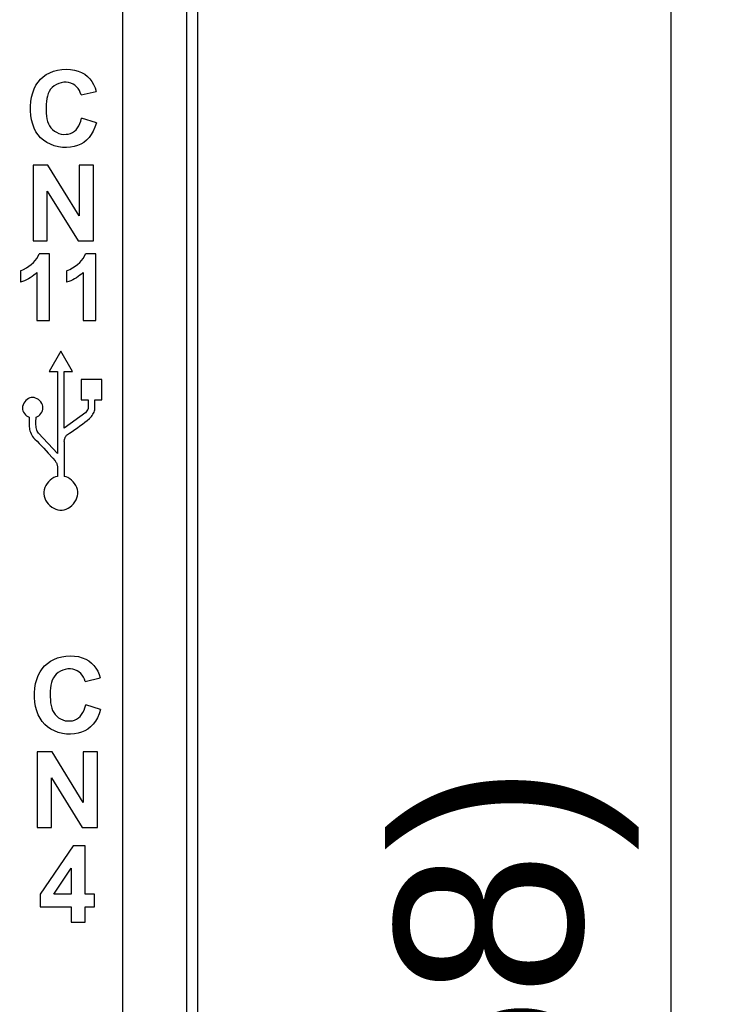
# Model space of a CAD drawing. Header units: millimetres. Extents: x 4414 to 5520, y -269 to 495.
# Tile 44 of 53: x 4982 to 5011, y 28 to 67. Entities that reach past the tile are written whole.
import ezdxf

# ---------------------------------------------------------------- set-up
doc = ezdxf.new("R2010")
doc.units = ezdxf.units.MM
doc.header["$LTSCALE"] = 23.1
doc.header["$PDMODE"] = 3
doc.header["$PDSIZE"] = 0.31
doc.layers.get('0').update_dxf_attribs({"linetype": 'CONTINUOUS'})
doc.layers.get('Defpoints').update_dxf_attribs({"linetype": 'CONTINUOUS'})
doc.styles.get("Standard").update_dxf_attribs({"font": 'arial.ttf'})
doc.dimstyles.new('DIMSTYLE_2$0', dxfattribs={"dimtxt": 2.5, "dimasz": 3, "dimexe": 0.18, "dimexo": 0.0625, "dimgap": 0.09, "dimtad": 1, "dimdec": 0, "dimdsep": 46, "dimtxsty": 'Standard', "dimblk": '_FILLED', "dimcen": 0.09, "dimadec": 0, "dimazin": 0, "dimtp": 0.01, "dimtm": 0.01, "dimtfac": 1, "dimtdec": 0, "dimtofl": 0, "dimtmove": 0, "dimatfit": 3, "dimldrblk": '_FILLED', "dimfxl": 0, "dimtolj": 1, "dimarcsym": 0})

# ---------------------------------------------------------------- blocks, each defined once
blk = doc.blocks.new('_FILLED')
at = {"color": 0, "linetype": 'ByBlock'}
blk.add_solid([(0, 0), (-1, 0.2), (-1, -0.2)], dxfattribs=at)
blk = doc.blocks.new('*D138')
at = {"color": 0, "linetype": 'Continuous', "lineweight": -2}
for p, q in [((4985.477, 112.124), (5010.906, 112.124)), ((5008.406, 107.124), (5008.406, -77.876)), ((4969.163, -82.876), (5010.906, -82.876))]:
    blk.add_line(p, q, dxfattribs=at)
at = {"layer": 'Defpoints', "color": 0, "linetype": 'Continuous'}
for p in [(4984.477, 112.124), (4968.163, -82.876), (5008.406, -82.876)]:
    blk.add_point(p, dxfattribs=at)
at = {"color": 0, "linetype": 'Continuous', "lineweight": -2, "xscale": 5, "yscale": 5, "zscale": 5}
for p, rotation in [((5008.406, 112.124), 90), ((5008.406, -82.876), 270)]:
    blk.add_blockref('_FILLED', p, dxfattribs=dict(at, rotation=rotation))
at = {"color": 0, "linetype": 'Continuous', "insert": (5002.24, 15.06), "char_height": 7.5, "attachment_point": 5, "rotation": 90}
blk.add_mtext('\\A1;195(7.68)', dxfattribs=at)

msp = doc.modelspace()

# ---------------------------------------------------------------- linework, layer by layer
at = {"color": 0, "linetype": 'Continuous'}
for p, q in [((4989.477, -69.576), (4989.477, 98.824)), ((4986.467, -69.085), (4986.467, 72.111)), ((4989.032, -69.13), (4989.032, 72.177)), ((4984.799, 64.239), (4985.404, 64.382)), ((4985.412, 63.121), (4984.82, 63.303)), ((4982.881, 61.433), (4982.881, 58.402)), ((4983.475, 61.433), (4982.881, 61.433)), ((4984.722, 59.402), (4983.475, 61.433)), ((4984.722, 61.433), (4984.722, 59.402)), ((4985.29, 61.433), (4984.722, 61.433)), ((4985.29, 58.402), (4985.29, 61.433)), ((4983.448, 58.402), (4983.448, 60.394)), ((4983.448, 60.394), (4984.677, 58.402)), ((4982.881, 58.402), (4983.448, 58.402)), ((4984.677, 58.402), (4985.29, 58.402)), ((4983.534, 57.877), (4983.122, 57.877)), ((4983.534, 55.21), (4983.534, 57.877)), ((4985.385, 57.877), (4984.974, 57.877)), ((4985.385, 55.21), (4985.385, 57.877)), ((4982.371, 57.207), (4982.371, 56.744)), ((4983.027, 57.13), (4983.027, 55.21)), ((4984.222, 57.207), (4984.222, 56.744)), ((4984.878, 57.13), (4984.878, 55.21)), ((4983.027, 55.21), (4983.534, 55.21)), ((4984.878, 55.21), (4985.385, 55.21)), ((4983.99, 53.991), (4983.517, 53.173)), ((4984.462, 53.173), (4983.99, 53.991)), ((4983.517, 53.173), (4983.854, 53.173)), ((4983.854, 53.173), (4983.854, 49.894)), ((4984.124, 50.916), (4984.124, 53.173)), ((4984.124, 53.173), (4984.462, 53.173)), ((4984.807, 52.86), (4984.807, 52.042)), ((4985.625, 52.86), (4984.807, 52.86)), ((4985.625, 52.042), (4985.625, 52.86)), ((4984.807, 52.042), (4985.081, 52.042)), ((4985.081, 52.042), (4985.081, 51.683)), ((4985.351, 51.691), (4985.351, 52.042)), ((4985.351, 52.042), (4985.625, 52.042)), ((4982.728, 51.344), (4982.727, 50.969)), ((4984.984, 51.53), (4984.124, 50.916)), ((4983.854, 49.894), (4983.094, 50.708)), ((4983.305, 50.111), (4983.482, 49.913)), ((4984.124, 50.378), (4984.124, 48.983)), ((4983.854, 49.355), (4983.854, 48.983)), ((4984.962, 40.773), (4985.567, 40.917)), ((4985.576, 39.656), (4984.983, 39.838)), ((4983.044, 37.968), (4983.044, 34.937)), ((4983.638, 37.968), (4983.044, 37.968)), ((4984.886, 35.936), (4983.638, 37.968)), ((4984.886, 37.968), (4984.886, 35.936)), ((4985.453, 37.968), (4984.886, 37.968)), ((4985.453, 34.937), (4985.453, 37.968)), ((4983.611, 34.937), (4983.611, 36.929)), ((4983.611, 36.929), (4984.84, 34.937)), ((4983.044, 34.937), (4983.611, 34.937)), ((4984.84, 34.937), (4985.453, 34.937)), ((4984.478, 34.197), (4983.167, 32.269)), ((4984.966, 34.197), (4984.478, 34.197)), ((4984.966, 32.271), (4984.966, 34.197)), ((4983.71, 32.271), (4984.403, 33.306)), ((4984.403, 33.306), (4984.403, 32.271)), ((4983.167, 32.269), (4983.167, 31.763)), ((4984.403, 32.271), (4983.71, 32.271)), ((4985.343, 32.271), (4984.966, 32.271)), ((4985.343, 31.763), (4985.343, 32.271)), ((4983.167, 31.763), (4984.403, 31.763)), ((4984.403, 31.763), (4984.403, 31.153)), ((4984.966, 31.153), (4984.966, 31.763)), ((4984.966, 31.763), (4985.343, 31.763)), ((4984.403, 31.153), (4984.966, 31.153))]:
    msp.add_line(p, q, dxfattribs=at)
for points in [[(4982.863, 64.327), (4982.922, 64.485), (4982.993, 64.626), (4983.078, 64.753), (4983.175, 64.866), (4983.285, 64.966), (4983.408, 65.052), (4983.544, 65.125), (4983.695, 65.185), (4983.86, 65.232), (4984.027, 65.261), (4984.197, 65.27), (4984.37, 65.261), (4984.533, 65.236), (4984.682, 65.193), (4984.821, 65.135), (4984.946, 65.063), (4985.054, 64.978), (4985.148, 64.881), (4985.23, 64.772), (4985.3, 64.654), (4985.358, 64.524), (4985.404, 64.382)], [(4984.799, 64.239), (4984.769, 64.334), (4984.73, 64.42), (4984.681, 64.497), (4984.622, 64.566), (4984.553, 64.626), (4984.477, 64.674), (4984.393, 64.71), (4984.302, 64.734), (4984.208, 64.746), (4984.109, 64.743), (4984.006, 64.727), (4983.907, 64.699), (4983.812, 64.657), (4983.722, 64.602), (4983.644, 64.537), (4983.58, 64.464), (4983.527, 64.382), (4983.485, 64.293), (4983.453, 64.195), (4983.431, 64.09), (4983.415, 63.981), (4983.405, 63.865), (4983.401, 63.745), (4983.402, 63.626), (4983.407, 63.507), (4983.416, 63.39), (4983.434, 63.28), (4983.461, 63.178)], [(4985.412, 63.121), (4985.356, 62.95), (4985.288, 62.795), (4985.208, 62.657), (4985.117, 62.534), (4985.015, 62.427), (4984.904, 62.338), (4984.785, 62.266), (4984.657, 62.211), (4984.52, 62.172), (4984.371, 62.145), (4984.213, 62.134), (4984.053, 62.14), (4983.889, 62.165), (4983.724, 62.207), (4983.569, 62.265), (4983.428, 62.337), (4983.298, 62.424), (4983.181, 62.525), (4983.08, 62.64), (4982.994, 62.769), (4982.921, 62.912), (4982.862, 63.069), (4982.817, 63.24), (4982.788, 63.417), (4982.773, 63.602), (4982.773, 63.793), (4982.787, 63.977), (4982.818, 64.155), (4982.863, 64.327)], [(4983.461, 63.178), (4983.496, 63.083), (4983.54, 62.997), (4983.595, 62.92), (4983.661, 62.851), (4983.734, 62.792), (4983.818, 62.743), (4983.91, 62.702), (4984.004, 62.675), (4984.1, 62.662), (4984.197, 62.663), (4984.289, 62.675), (4984.375, 62.7), (4984.457, 62.737), (4984.532, 62.786), (4984.599, 62.847), (4984.659, 62.92), (4984.712, 63.003), (4984.756, 63.093), (4984.792, 63.194), (4984.82, 63.303)], [(4982.371, 57.207), (4982.495, 57.26), (4982.609, 57.319), (4982.713, 57.384), (4982.808, 57.456), (4982.893, 57.535), (4982.967, 57.617), (4983.03, 57.7), (4983.082, 57.787), (4983.122, 57.877)], [(4984.222, 57.207), (4984.346, 57.26), (4984.46, 57.319), (4984.564, 57.384), (4984.659, 57.456), (4984.744, 57.535), (4984.819, 57.617), (4984.881, 57.7), (4984.933, 57.787), (4984.974, 57.877)], [(4983.027, 57.13), (4982.967, 57.076), (4982.903, 57.025), (4982.836, 56.976), (4982.765, 56.929), (4982.69, 56.885), (4982.613, 56.844), (4982.535, 56.807), (4982.454, 56.774), (4982.371, 56.744)], [(4984.878, 57.13), (4984.818, 57.076), (4984.754, 57.025), (4984.687, 56.976), (4984.616, 56.929), (4984.541, 56.885), (4984.464, 56.844), (4984.386, 56.807), (4984.305, 56.774), (4984.222, 56.744)], [(4982.693, 52.092), (4982.639, 52.057), (4982.587, 52.012), (4982.542, 51.962), (4982.506, 51.906), (4982.477, 51.844), (4982.459, 51.783), (4982.454, 51.723), (4982.459, 51.663), (4982.474, 51.605), (4982.5, 51.548), (4982.535, 51.493), (4982.575, 51.444), (4982.62, 51.404), (4982.671, 51.371), (4982.728, 51.344)], [(4982.998, 51.344), (4983.054, 51.371), (4983.105, 51.404), (4983.15, 51.445), (4983.191, 51.493), (4983.226, 51.549), (4983.251, 51.607), (4983.266, 51.665), (4983.271, 51.724), (4983.266, 51.784), (4983.249, 51.844), (4983.222, 51.903), (4983.187, 51.957), (4983.143, 52.008), (4983.091, 52.053), (4983.036, 52.089), (4982.98, 52.115), (4982.921, 52.131), (4982.863, 52.137), (4982.805, 52.132), (4982.748, 52.117), (4982.693, 52.092)], [(4985.133, 51.294), (4985.173, 51.336), (4985.211, 51.379), (4985.244, 51.422), (4985.274, 51.466), (4985.301, 51.511), (4985.322, 51.556), (4985.337, 51.601), (4985.347, 51.646), (4985.351, 51.691)], [(4983.094, 50.708), (4983.068, 50.747), (4983.045, 50.789), (4983.027, 50.834), (4983.012, 50.883), (4983.002, 50.935), (4982.995, 50.989), (4982.991, 51.044), (4982.991, 51.101), (4982.992, 51.16), (4982.993, 51.22), (4982.995, 51.281), (4982.998, 51.344)], [(4984.221, 50.631), (4984.331, 50.707), (4984.439, 50.782), (4984.546, 50.856), (4984.651, 50.928), (4984.754, 50.999), (4984.854, 51.071), (4984.95, 51.144), (4985.043, 51.218), (4985.133, 51.294)], [(4982.727, 50.969), (4982.73, 50.914), (4982.738, 50.859), (4982.752, 50.803), (4982.771, 50.746), (4982.795, 50.689), (4982.824, 50.633), (4982.86, 50.578), (4982.9, 50.525), (4982.946, 50.471)], [(4982.946, 50.471), (4983.037, 50.386), (4983.127, 50.298), (4983.216, 50.206), (4983.305, 50.111)], [(4984.124, 50.378), (4984.126, 50.406), (4984.13, 50.435), (4984.136, 50.463), (4984.145, 50.492), (4984.156, 50.52), (4984.169, 50.549), (4984.184, 50.577), (4984.201, 50.604), (4984.221, 50.631)], [(4983.482, 49.913), (4983.665, 49.711), (4983.758, 49.608)], [(4983.758, 49.608), (4983.778, 49.581), (4983.795, 49.554), (4983.81, 49.526), (4983.823, 49.498), (4983.834, 49.469), (4983.842, 49.44), (4983.848, 49.412), (4983.852, 49.384), (4983.854, 49.355)], [(4983.854, 48.983), (4983.778, 48.962), (4983.705, 48.93), (4983.634, 48.887), (4983.564, 48.832), (4983.496, 48.767), (4983.437, 48.695), (4983.389, 48.617), (4983.349, 48.532), (4983.322, 48.446), (4983.309, 48.362), (4983.309, 48.278), (4983.321, 48.195), (4983.345, 48.113), (4983.381, 48.032), (4983.428, 47.956), (4983.486, 47.883), (4983.554, 47.813), (4983.627, 47.754), (4983.705, 47.707), (4983.788, 47.669), (4983.871, 47.644), (4983.954, 47.632), (4984.037, 47.633), (4984.119, 47.646)], [(4984.119, 47.646), (4984.2, 47.672), (4984.279, 47.709), (4984.354, 47.756), (4984.426, 47.815), (4984.495, 47.884), (4984.553, 47.958), (4984.599, 48.037), (4984.636, 48.121), (4984.66, 48.205), (4984.671, 48.289), (4984.669, 48.374), (4984.654, 48.457), (4984.627, 48.54), (4984.587, 48.622), (4984.539, 48.699), (4984.481, 48.769), (4984.414, 48.833), (4984.344, 48.887), (4984.274, 48.93), (4984.201, 48.961), (4984.124, 48.983)], [(4983.026, 40.861), (4983.085, 41.019), (4983.156, 41.16), (4983.241, 41.288), (4983.338, 41.401), (4983.449, 41.501), (4983.571, 41.587), (4983.707, 41.66), (4983.858, 41.72), (4984.023, 41.767), (4984.19, 41.796), (4984.36, 41.805), (4984.533, 41.796), (4984.696, 41.771), (4984.845, 41.728), (4984.984, 41.669), (4985.109, 41.597), (4985.217, 41.513), (4985.312, 41.416), (4985.393, 41.307), (4985.464, 41.188), (4985.521, 41.058), (4985.567, 40.917)], [(4984.962, 40.773), (4984.932, 40.868), (4984.893, 40.955), (4984.844, 41.032), (4984.785, 41.101), (4984.716, 41.161), (4984.64, 41.209), (4984.556, 41.245), (4984.466, 41.269), (4984.371, 41.28), (4984.272, 41.278), (4984.169, 41.262), (4984.07, 41.234), (4983.975, 41.191), (4983.885, 41.136), (4983.807, 41.072), (4983.743, 40.999), (4983.69, 40.917), (4983.648, 40.827), (4983.616, 40.73), (4983.594, 40.625), (4983.578, 40.515), (4983.568, 40.4), (4983.564, 40.28), (4983.565, 40.16), (4983.57, 40.042), (4983.579, 39.925), (4983.597, 39.814), (4983.624, 39.713)], [(4985.576, 39.656), (4985.519, 39.485), (4985.451, 39.33), (4985.371, 39.192), (4985.28, 39.069), (4985.178, 38.962), (4985.067, 38.872), (4984.948, 38.801), (4984.821, 38.746), (4984.683, 38.706), (4984.534, 38.68), (4984.376, 38.669), (4984.216, 38.675), (4984.052, 38.7), (4983.887, 38.742), (4983.732, 38.799), (4983.591, 38.871), (4983.461, 38.959), (4983.344, 39.06), (4983.243, 39.175), (4983.157, 39.304), (4983.084, 39.446), (4983.025, 39.604), (4982.981, 39.775), (4982.951, 39.951), (4982.936, 40.136), (4982.936, 40.327), (4982.951, 40.512), (4982.981, 40.69), (4983.026, 40.861)], [(4983.624, 39.713), (4983.659, 39.618), (4983.703, 39.531), (4983.758, 39.454), (4983.824, 39.386), (4983.897, 39.327), (4983.981, 39.277), (4984.073, 39.237), (4984.167, 39.21), (4984.263, 39.197), (4984.36, 39.197), (4984.452, 39.21), (4984.538, 39.234), (4984.62, 39.271), (4984.695, 39.32), (4984.762, 39.382), (4984.822, 39.455), (4984.875, 39.537), (4984.919, 39.628), (4984.955, 39.728), (4984.983, 39.838)]]:
    msp.add_lwpolyline(points, dxfattribs=at)
msp.add_arc((4984.845, 51.724), 0.239, 305.523, 350.0757, dxfattribs=at)

# ---------------------------------------------------------------- dimensions: what is measured, and where the dimension line sits
dim = msp.add_linear_dim(base=(5008.406, -82.876), p1=(4984.477, 112.124), p2=(4968.163, -82.876), angle=270, text='<>(7.68)', dimstyle='DIMSTYLE_2$0', override={"dimscale": 2.5, "dimtxt": 3, "dimasz": 2, "dimexe": 1, "dimexo": 0.4, "dimgap": 0.5, "dimtad": 3, "dimdec": 2}, dxfattribs=at)
dim.commit()
dim.dimension.update_dxf_attribs({"geometry": '*D138', "text_midpoint": (5008.406, 15.06), "dimtype": 160})

doc.saveas('drawing.dxf')
